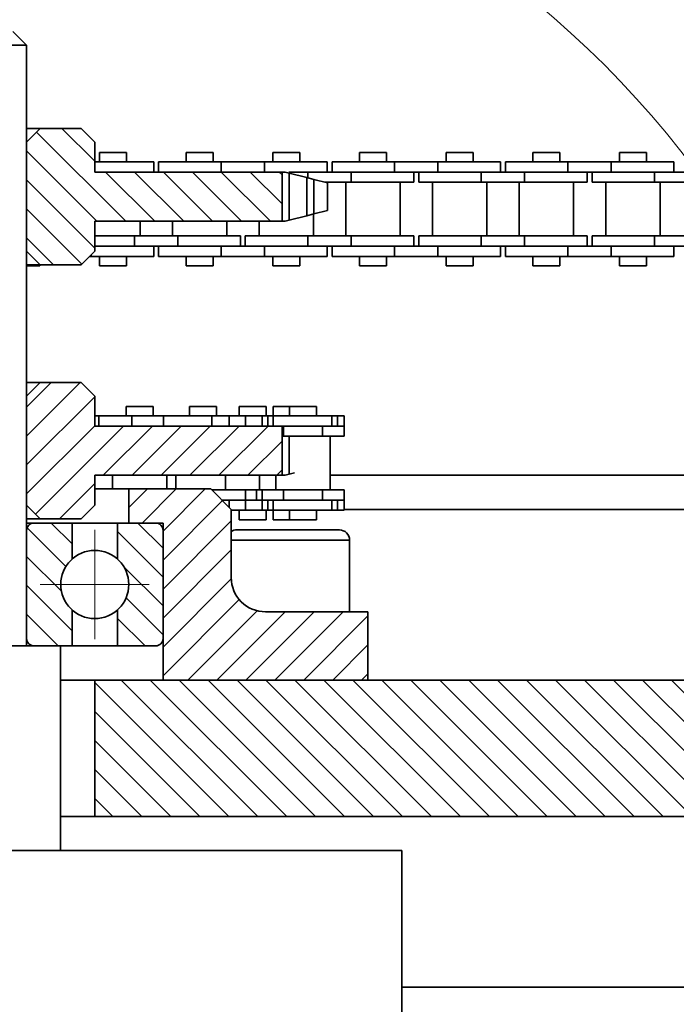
# Model space of a CAD drawing. Header units: millimetres. Extents: x -14862 to 14862, y -10512 to 10512.
# Tile 46 of 199: x -4935 to -4839, y -248 to -104. Entities that reach past the tile are written whole.
import ezdxf

# ---------------------------------------------------------------- set-up
doc = ezdxf.new("R2010")
doc.units = ezdxf.units.MM
doc.header["$LTSCALE"] = 4
doc.linetypes.add('点画线', pattern=[18, 12, -2, 2, -2])
for name, color, linetype, lineweight in [('中心线层', 1, '点画线', 18), ('几何体', 7, 'Continuous', 35), ('剖面线层', 4, 'Continuous', 18), ('细实线层', 7, 'Continuous', 18)]:
    doc.layers.add(name, color=color, linetype=linetype, lineweight=lineweight)
pattern_1 = [(135, (0, 0), (-2.121320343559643, -2.121320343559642), [])]
pattern_2 = [(45, (0, 0), (-2.121320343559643, 2.121320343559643), [])]

# ---------------------------------------------------------------- blocks, each defined once
blk = doc.blocks.new('*X158')
at = {"layer": '细实线层', "color": 0, "linetype": 'ByBlock', "lineweight": -2}
blk.add_circle((0, 0), 140.8925663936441, dxfattribs=at)

msp = doc.modelspace()

# ---------------------------------------------------------------- hatches: boundary and pattern name
at = {"layer": '剖面线层'}
h = msp.add_hatch(dxfattribs=at)
h.set_pattern_fill('无图案', color=256, style=0, pattern_type=0)
h.set_pattern_definition(pattern_1)
h.paths.add_polyline_path([(-5011.313244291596, -133.666615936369), (-5011.313244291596, -127.9529146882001), (-5009.701534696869, -127.9529146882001), (-5009.701534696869, -126.4530234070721), (-5009.590908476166, -126.4530234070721), (-5008.983417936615, -126.4530234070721), (-5007.924839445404, -126.4530234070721), (-5004.723354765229, -126.4530234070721), (-5001.905247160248, -126.4530234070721), (-4999.035641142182, -126.4530234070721), (-4989.436909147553, -126.4530234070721), (-4983.858868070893, -126.4530234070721), (-4983.858868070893, -124.9528937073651), (-4983.858868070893, -123.5779337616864), (-4983.858868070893, -122.0599226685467), (-4981.859013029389, -120.0598292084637), (-4975.859447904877, -120.0598292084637), (-4973.859592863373, -122.0599226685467), (-4973.859592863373, -138.0597166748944), (-4975.859447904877, -140.0598101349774), (-4981.456562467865, -140.0598101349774), (-4981.859013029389, -140.0598101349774), (-4983.115761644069, -138.802911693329), (-4983.858868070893, -138.0597166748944), (-4983.858868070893, -137.302976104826), (-4983.858868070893, -135.8030848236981), (-4983.858868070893, -133.666615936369), (-4987.411304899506, -133.666615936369), (-4989.847942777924, -133.666615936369), (-4997.797771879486, -133.666615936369), (-5003.05633206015, -133.666615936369), (-5006.748005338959, -133.666615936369), (-5009.949490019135, -133.666615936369)], flags=0)
h.paths.add_polyline_path([(-4933.859631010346, -138.0597166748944), (-4933.859631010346, -122.0599226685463), (-4931.858822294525, -120.0598292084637), (-4925.859257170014, -120.0598292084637), (-4923.85940212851, -122.0599226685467), (-4923.85940212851, -124.9528937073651), (-4923.85940212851, -126.4530234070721), (-4915.199085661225, -126.4530234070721), (-4914.499088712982, -126.4530234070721), (-4905.324741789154, -126.4530234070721), (-4898.974224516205, -126.4530234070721), (-4896.405979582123, -126.4530234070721), (-4896.405979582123, -133.666615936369), (-4899.77435726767, -133.666615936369), (-4904.52460903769, -133.666615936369), (-4912.474438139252, -133.666615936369), (-4917.224689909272, -133.666615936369), (-4923.85940212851, -133.666615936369), (-4923.85940212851, -135.8030848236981), (-4923.85940212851, -137.302976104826), (-4923.85940212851, -138.0597166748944), (-4924.374474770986, -138.5748507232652), (-4924.602508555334, -138.8029116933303), (-4925.859257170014, -140.0598101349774), (-4931.858822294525, -140.0598101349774)], flags=0)
h = msp.add_hatch(dxfattribs=at)
h.set_pattern_fill('无图案', color=256, style=0, pattern_type=0)
h.set_pattern_definition(pattern_2)
h.paths.add_polyline_path([(-5011.313091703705, -170.8801798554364), (-5011.313091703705, -163.6665873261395), (-5005.97251553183, -163.6665873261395), (-5005.272518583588, -163.6665873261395), (-4996.09817165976, -163.6665873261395), (-4989.747654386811, -163.6665873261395), (-4983.859669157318, -163.6665873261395), (-4983.859669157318, -162.1666960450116), (-4983.859669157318, -159.2734865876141), (-4981.858860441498, -157.2733931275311), (-4975.859295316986, -157.2733931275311), (-4973.859440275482, -159.2734865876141), (-4973.859440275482, -175.2732805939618), (-4975.859295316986, -177.2733740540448), (-4981.858860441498, -177.2733740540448), (-4983.859669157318, -175.2732805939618), (-4983.859669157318, -172.8802733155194), (-4983.859669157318, -170.8801798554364), (-4990.547787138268, -170.8801798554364), (-4995.298038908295, -170.8801798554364), (-5003.247868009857, -170.8801798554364), (-5007.998119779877, -170.8801798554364)], flags=0)
h.paths.add_polyline_path([(-4933.859478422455, -175.2732805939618), (-4933.859478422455, -159.2734865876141), (-4931.859623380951, -157.2733931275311), (-4925.859104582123, -157.2733931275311), (-4923.859249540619, -159.2734865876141), (-4923.859249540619, -160.7914976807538), (-4923.859249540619, -162.1666960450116), (-4923.859249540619, -163.6665873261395), (-4919.897686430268, -163.6665873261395), (-4913.548122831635, -163.6665873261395), (-4904.37282223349, -163.6665873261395), (-4903.672825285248, -163.6665873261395), (-4896.405826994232, -163.6665873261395), (-4896.405826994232, -170.8801798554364), (-4901.648174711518, -170.8801798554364), (-4906.397472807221, -170.8801798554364), (-4914.347301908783, -170.8801798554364), (-4919.097553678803, -170.8801798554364), (-4923.859249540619, -170.8801798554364), (-4923.859249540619, -172.8802733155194), (-4923.859249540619, -175.2732805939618), (-4925.859104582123, -177.2733740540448), (-4931.859623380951, -177.2733740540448)], flags=0)
h = msp.add_hatch(dxfattribs=at)
h.set_pattern_fill('无图案', color=256, style=0, pattern_type=0)
h.set_pattern_definition(pattern_2)
edge = h.paths.add_edge_path(flags=0)
edge.add_line((-5023.859631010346, -200.8801512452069), (-5023.859631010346, -190.8801607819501))
edge.add_line((-5023.859631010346, -190.8801607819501), (-5021.196018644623, -190.8801607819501))
edge.add_line((-5021.196018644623, -190.8801607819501), (-5008.859287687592, -190.8801607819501))
edge.add_arc((-5008.859648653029, -185.8796853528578), 5.000475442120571, 270.004135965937, 359.9931319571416)
edge.add_line((-5003.859173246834, -185.8802847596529), (-5003.859173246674, -180.3802065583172))
edge.add_line((-5003.859173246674, -180.3802065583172), (-5003.859173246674, -179.134946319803))
edge.add_line((-5003.859173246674, -179.134946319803), (-5003.859173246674, -176.0166697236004))
edge.add_line((-5003.859173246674, -176.0166697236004), (-5003.859173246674, -175.8802942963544))
edge.add_line((-5003.859173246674, -175.8802942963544), (-5002.495310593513, -174.5165400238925))
edge.add_line((-5002.495310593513, -174.5165400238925), (-5002.447559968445, -174.4687931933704))
edge.add_line((-5002.447559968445, -174.4687931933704), (-5000.995300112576, -173.0166487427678))
edge.add_line((-5000.995300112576, -173.0166487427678), (-5000.85891384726, -172.8802733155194))
edge.add_line((-5000.85891384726, -172.8802733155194), (-4995.298038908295, -172.8802733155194))
edge.add_line((-4995.298038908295, -172.8802733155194), (-4990.547787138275, -172.8802733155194))
edge.add_line((-4990.547787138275, -172.8802733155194), (-4988.85882992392, -172.8802733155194))
edge.add_line((-4988.85882992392, -172.8802733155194), (-4988.85882992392, -177.8801493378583))
edge.add_line((-4988.85882992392, -177.8801493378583), (-4992.759357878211, -177.8801493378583))
edge.add_line((-4992.759357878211, -177.8801493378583), (-4993.858944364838, -177.8801493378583))
edge.add_line((-4993.858944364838, -177.8801493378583), (-4993.858944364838, -178.924599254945))
edge.add_arc((-4992.761527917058, -178.9788639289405), 1.09875725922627, 177.1691635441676, 180.0672228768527)
edge.add_arc((-4992.760027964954, -178.9790661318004), 1.098916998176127, 89.96506274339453, 180.0597782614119)
edge.add_arc((-4992.761571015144, -178.978863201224), 1.098714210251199, 89.9544711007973, 177.1690904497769)
edge.add_line((-4993.858944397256, -178.9245992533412), (-4993.858944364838, -178.9802126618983))
edge.add_line((-4993.858944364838, -178.9802126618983), (-4993.858944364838, -194.7802118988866))
edge.add_line((-4993.858944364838, -194.7802118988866), (-4993.858944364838, -200.8801512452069))
edge.add_line((-4993.858944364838, -200.8801512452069), (-5023.859631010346, -200.8801512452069))
edge = h.paths.add_edge_path(flags=0)
edge.add_line((-4913.859020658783, -194.7802118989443), (-4913.859020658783, -178.9802126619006))
edge.add_line((-4913.859020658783, -178.9802126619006), (-4913.859020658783, -177.8801493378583))
edge.add_line((-4913.859020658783, -177.8801493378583), (-4914.959560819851, -177.8801493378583))
edge.add_line((-4914.959560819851, -177.8801493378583), (-4918.859135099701, -177.8801493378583))
edge.add_line((-4918.859135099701, -177.8801493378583), (-4918.859135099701, -172.8802733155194))
edge.add_line((-4918.859135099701, -172.8802733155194), (-4914.347301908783, -172.8802733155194))
edge.add_line((-4914.347301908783, -172.8802733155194), (-4906.859051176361, -172.8802733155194))
edge.add_line((-4906.859051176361, -172.8802733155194), (-4906.722692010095, -173.0166649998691))
edge.add_line((-4906.722692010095, -173.0166649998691), (-4905.222860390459, -174.5168542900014))
edge.add_line((-4905.222860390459, -174.5168542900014), (-4904.372999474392, -175.366917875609))
edge.add_line((-4904.372999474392, -175.366917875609), (-4903.859745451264, -175.8802942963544))
edge.add_line((-4903.859745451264, -175.8802942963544), (-4903.859745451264, -179.1349463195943))
edge.add_line((-4903.859745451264, -179.1349463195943), (-4903.859745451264, -180.3802065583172))
edge.add_line((-4903.859745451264, -180.3802065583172), (-4903.859745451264, -185.8802847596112))
edge.add_arc((-4898.859270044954, -185.8796853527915), 5.000475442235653, 180.0068680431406, 269.9958640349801)
edge.add_line((-4898.85963101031, -190.8801607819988), (-4886.522900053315, -190.8801607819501))
edge.add_line((-4886.522900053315, -190.8801607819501), (-4883.859287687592, -190.8801607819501))
edge.add_line((-4883.859287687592, -190.8801607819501), (-4883.859287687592, -200.8801512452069))
edge.add_line((-4883.859287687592, -200.8801512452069), (-4913.859020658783, -200.8801512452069))
edge.add_line((-4913.859020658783, -200.8801512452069), (-4913.859020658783, -194.7802118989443))
h = msp.add_hatch(dxfattribs=at)
h.set_pattern_fill('无图案', color=256, style=0, pattern_type=0)
h.set_pattern_definition(pattern_1)
edge = h.paths.add_edge_path(flags=0)
edge.add_line((-4933.86011902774, -194.7801522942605), (-4933.86011902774, -178.9801530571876))
edge.add_line((-4933.86011902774, -178.9801530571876), (-4933.86011902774, -177.8801493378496))
edge.add_line((-4933.86011902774, -177.8801493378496), (-4932.760532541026, -177.8801493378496))
edge.add_arc((-4932.761405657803, -178.978863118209), 1.098714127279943, 89.95446867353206, 180.0672677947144)
edge.add_line((-4933.86011902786, -178.980153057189), (-4933.86011902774, -177.8801493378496))
edge.add_line((-4933.86011902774, -177.8801493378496), (-4932.760532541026, -177.8801493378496))
edge.add_line((-4932.760532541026, -177.8801493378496), (-4927.193935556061, -177.8801493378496))
edge.add_line((-4927.193935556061, -177.8801493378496), (-4927.193935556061, -183.1665916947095))
edge.add_arc((-4923.860506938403, -186.8801824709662), 4.990240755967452, 131.9120853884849, 179.9999999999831)
edge.add_arc((-4923.860506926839, -186.8801824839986), 4.990240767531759, 179.9999998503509, 228.087915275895)
edge.add_line((-4927.19393550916, -190.5937733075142), (-4927.193935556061, -195.8801560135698))
edge.add_line((-4927.193935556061, -195.8801560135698), (-4928.860004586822, -195.8801560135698))
edge.add_line((-4928.860004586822, -195.8801560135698), (-4932.760532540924, -195.8801560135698))
edge.add_arc((-4932.761507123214, -194.7815436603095), 1.098612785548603, 179.9274362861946, 270.0508272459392)
h = msp.add_hatch(dxfattribs=at)
h.set_pattern_fill('无图案', color=256, style=0, pattern_type=0)
h.set_pattern_definition(pattern_1)
edge = h.paths.add_edge_path(flags=0)
edge.add_line((-4913.860894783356, -194.7801522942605), (-4913.860894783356, -178.9801530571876))
edge.add_line((-4913.860894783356, -178.9801530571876), (-4913.860894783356, -177.8801493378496))
edge.add_line((-4913.860894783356, -177.8801493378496), (-4914.960481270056, -177.8801493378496))
edge.add_arc((-4914.959608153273, -178.9788631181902), 1.098714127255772, 359.9327322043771, 450.0455313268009)
edge.add_line((-4913.860894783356, -178.9801530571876), (-4913.860894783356, -177.8801493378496))
edge.add_line((-4913.860894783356, -177.8801493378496), (-4914.960481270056, -177.8801493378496))
edge.add_line((-4914.960481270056, -177.8801493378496), (-4920.527078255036, -177.8801493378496))
edge.add_line((-4920.527078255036, -177.8801493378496), (-4920.527078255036, -183.1665916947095))
edge.add_arc((-4923.86050687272, -186.8801824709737), 4.990240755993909, 6.852840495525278e-12, 48.08791469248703)
edge.add_arc((-4923.860506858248, -186.8801825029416), 4.990240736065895, 311.9120849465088, 360.000000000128)
edge.add_line((-4920.527078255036, -190.5937732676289), (-4920.527078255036, -195.8801560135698))
edge.add_line((-4920.527078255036, -195.8801560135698), (-4918.861009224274, -195.8801560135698))
edge.add_line((-4918.861009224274, -195.8801560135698), (-4914.960481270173, -195.8801560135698))
edge.add_arc((-4914.959506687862, -194.7815436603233), 1.098612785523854, 269.9491727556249, 360.0725637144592)
h = msp.add_hatch(dxfattribs=at)
h.set_pattern_fill('无图案', color=256, style=0, pattern_type=0)
h.set_pattern_definition(pattern_1)
h.paths.add_polyline_path([(-6229.873463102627, -220.8802513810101), (-6229.873463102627, -200.8801512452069), (-6183.859631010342, -200.8801512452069), (-6153.858944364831, -200.8801512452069), (-6143.859669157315, -200.8801512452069), (-6143.859669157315, -220.8802513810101)], flags=0)
h.paths.add_polyline_path([(-6083.859249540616, -220.8802513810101), (-6083.859249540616, -200.8801512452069), (-6073.859020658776, -200.8801512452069), (-6043.859287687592, -200.8801512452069), (-5893.859669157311, -200.8801512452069), (-5863.858982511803, -200.8801512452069), (-5853.859707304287, -200.8801512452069), (-5853.859707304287, -220.8802513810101)], flags=0)
h.paths.add_polyline_path([(-5793.859287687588, -220.8802513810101), (-5793.859287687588, -200.8801512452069), (-5783.859058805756, -200.8801512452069), (-5753.859325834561, -200.8801512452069), (-5603.859707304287, -200.8801512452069), (-5573.859020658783, -200.8801512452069), (-5563.85974545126, -200.8801512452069), (-5563.85974545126, -220.8802513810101)], flags=0)
h.paths.add_polyline_path([(-5503.859325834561, -220.8802513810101), (-5503.859325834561, -200.8801512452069), (-5493.859096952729, -200.8801512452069), (-5463.859363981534, -200.8801512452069), (-5313.85974545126, -200.8801512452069), (-5283.859058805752, -200.8801512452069), (-5273.858829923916, -200.8801512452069), (-5273.858829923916, -220.8802513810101)], flags=0)
h.paths.add_polyline_path([(-5213.859363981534, -220.8802513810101), (-5213.859363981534, -200.8801512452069), (-5203.859135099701, -200.8801512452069), (-5173.859402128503, -200.8801512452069), (-5023.858829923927, -200.8801512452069), (-4993.859096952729, -200.8801512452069), (-4983.858868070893, -200.8801512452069), (-4983.858868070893, -220.8802513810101)], flags=0)
h.paths.add_polyline_path([(-4923.85940212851, -220.8802513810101), (-4923.85940212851, -200.8801512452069), (-4913.859173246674, -200.8801512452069), (-4883.859440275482, -200.8801512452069), (-4788.57879299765, -200.8801512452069), (-4788.57879299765, -220.8802513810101)], flags=0)

# ---------------------------------------------------------------- linework, layer by layer
at = {"layer": '中心线层'}
for p, q in [((-4923.860506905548, -194.8704232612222), (-4923.860506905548, -178.889941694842)), ((-4915.870266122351, -186.8801824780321), (-4931.850747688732, -186.8801824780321))]:
    msp.add_line(p, q, dxfattribs=at)
at = {"layer": '几何体'}
for p, q in [((-4933.859631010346, -107.8802160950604), (-4935.85948605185, -105.8801226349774)), ((-4933.859631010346, -107.8802160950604), (-4960.346027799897, -107.8802160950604)), ((-4933.859631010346, -195.880275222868), (-4933.859631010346, -107.8802160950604)), ((-4933.859631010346, -122.0599226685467), (-4931.858822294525, -120.0598292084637)), ((-4933.859631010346, -120.0598292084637), (-4931.858822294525, -120.0598292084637)), ((-4931.858822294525, -120.0598292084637), (-4925.859257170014, -120.0598292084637)), ((-4925.859257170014, -120.0598292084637), (-4923.85940212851, -122.0599226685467)), ((-4933.859631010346, -138.0597166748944), (-4933.859631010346, -122.0599226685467)), ((-4923.85940212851, -126.4530234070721), (-4923.85940212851, -122.0599226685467)), ((-4923.179432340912, -123.5779337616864), (-4923.179432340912, -124.9528937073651)), ((-4919.219776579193, -123.5779337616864), (-4923.179432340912, -123.5779337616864)), ((-4919.219776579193, -124.9528937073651), (-4919.219776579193, -123.5779337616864)), ((-4910.47935146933, -123.5779337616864), (-4910.47935146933, -124.9528937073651)), ((-4906.519695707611, -123.5779337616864), (-4910.47935146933, -123.5779337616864)), ((-4906.519695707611, -124.9528937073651), (-4906.519695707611, -123.5779337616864)), ((-4897.779270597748, -123.5779337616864), (-4897.779270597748, -124.9528937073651)), ((-4893.819614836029, -123.5779337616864), (-4897.779270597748, -123.5779337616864)), ((-4893.819614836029, -124.9528937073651), (-4893.819614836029, -123.5779337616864)), ((-4885.079189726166, -123.5779337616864), (-4885.079189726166, -124.9528937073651)), ((-4881.119533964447, -123.5779337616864), (-4885.079189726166, -123.5779337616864)), ((-4881.119533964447, -124.9528937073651), (-4881.119533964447, -123.5779337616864)), ((-4872.379108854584, -123.5779337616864), (-4872.379108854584, -124.9528937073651)), ((-4868.419453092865, -123.5779337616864), (-4872.379108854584, -123.5779337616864)), ((-4868.419453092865, -124.9528937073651), (-4868.419453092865, -123.5779337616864)), ((-4859.679027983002, -123.5779337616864), (-4859.679027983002, -124.9528937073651)), ((-4855.719372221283, -123.5779337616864), (-4859.679027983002, -123.5779337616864)), ((-4855.719372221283, -124.9528937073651), (-4855.719372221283, -123.5779337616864)), ((-4846.97894711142, -123.5779337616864), (-4846.97894711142, -124.9528937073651)), ((-4843.019291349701, -123.5779337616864), (-4846.97894711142, -123.5779337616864)), ((-4843.019291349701, -124.9528937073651), (-4843.019291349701, -123.5779337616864)), ((-4915.199085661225, -124.9528937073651), (-4923.85940212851, -124.9528937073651)), ((-4915.199085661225, -126.4530234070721), (-4915.199085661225, -124.9528937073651)), ((-4914.499088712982, -124.9528937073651), (-4914.499088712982, -126.4530234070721)), ((-4905.324741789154, -124.9528937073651), (-4914.499088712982, -124.9528937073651)), ((-4905.324741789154, -124.9528937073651), (-4905.324741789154, -126.4530234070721)), ((-4898.974224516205, -124.9528937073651), (-4905.324741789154, -124.9528937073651)), ((-4898.974224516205, -124.9528937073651), (-4898.974224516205, -126.4530234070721)), ((-4889.798923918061, -124.9528937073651), (-4898.974224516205, -124.9528937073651)), ((-4889.798923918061, -126.4530234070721), (-4889.798923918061, -124.9528937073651)), ((-4889.098926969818, -124.9528937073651), (-4889.098926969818, -126.4530234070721)), ((-4879.92458004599, -124.9528937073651), (-4889.098926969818, -124.9528937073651)), ((-4879.92458004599, -124.9528937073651), (-4879.92458004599, -126.4530234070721)), ((-4873.574062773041, -124.9528937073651), (-4879.92458004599, -124.9528937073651)), ((-4873.574062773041, -124.9528937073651), (-4873.574062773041, -126.4530234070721)), ((-4864.399715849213, -124.9528937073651), (-4873.574062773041, -124.9528937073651)), ((-4864.399715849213, -126.4530234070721), (-4864.399715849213, -124.9528937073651)), ((-4863.699718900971, -124.9528937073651), (-4863.699718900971, -126.4530234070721)), ((-4854.524418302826, -124.9528937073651), (-4863.699718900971, -124.9528937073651)), ((-4854.524418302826, -124.9528937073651), (-4854.524418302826, -126.4530234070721)), ((-4848.173901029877, -124.9528937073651), (-4854.524418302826, -124.9528937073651)), ((-4848.173901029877, -124.9528937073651), (-4848.173901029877, -126.4530234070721)), ((-4838.999554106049, -124.9528937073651), (-4848.173901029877, -124.9528937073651)), ((-4838.999554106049, -126.4530234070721), (-4838.999554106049, -124.9528937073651)), ((-4896.405979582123, -126.4530234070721), (-4923.85940212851, -126.4530234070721)), ((-4896.405979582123, -126.4530234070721), (-4896.405979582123, -133.666615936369)), ((-4895.985409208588, -126.4530234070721), (-4896.405979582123, -126.4530234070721)), ((-4895.375057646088, -126.6075186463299), (-4895.985409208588, -126.4530234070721)), ((-4892.624660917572, -126.4530234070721), (-4895.447536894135, -126.4530234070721)), ((-4895.375057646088, -126.6075186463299), (-4895.375057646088, -133.5121206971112)), ((-4892.780109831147, -127.2653155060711), (-4895.375057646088, -126.6075186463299)), ((-4892.624660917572, -126.4530234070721), (-4895.330234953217, -126.4530234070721)), ((-4886.274143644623, -126.4530234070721), (-4892.624660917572, -126.4530234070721)), ((-4892.624660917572, -126.4530234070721), (-4892.624660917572, -127.3044161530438)), ((-4886.274143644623, -126.4530234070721), (-4886.274143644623, -127.9529146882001)), ((-4879.92458004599, -126.4530234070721), (-4886.274143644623, -126.4530234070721)), ((-4879.92458004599, -126.4530234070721), (-4886.274143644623, -126.4530234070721)), ((-4873.574062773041, -126.4530234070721), (-4879.92458004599, -126.4530234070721)), ((-4877.099796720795, -127.9529146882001), (-4877.099796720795, -126.4530234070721)), ((-4876.399799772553, -126.4530234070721), (-4876.399799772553, -127.9529146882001)), ((-4867.224499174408, -126.4530234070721), (-4873.574062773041, -126.4530234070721)), ((-4867.224499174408, -126.4530234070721), (-4873.574062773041, -126.4530234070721)), ((-4867.224499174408, -126.4530234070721), (-4867.224499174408, -127.9529146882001)), ((-4860.873981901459, -126.4530234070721), (-4867.224499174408, -126.4530234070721)), ((-4860.873981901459, -126.4530234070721), (-4860.873981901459, -127.9529146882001)), ((-4854.524418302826, -126.4530234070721), (-4860.873981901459, -126.4530234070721)), ((-4854.524418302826, -126.4530234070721), (-4860.873981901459, -126.4530234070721)), ((-4848.173901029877, -126.4530234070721), (-4854.524418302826, -126.4530234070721)), ((-4851.699634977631, -127.9529146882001), (-4851.699634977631, -126.4530234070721)), ((-4850.999638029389, -126.4530234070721), (-4850.999638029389, -127.9529146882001)), ((-4841.824337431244, -126.4530234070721), (-4848.173901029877, -126.4530234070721)), ((-4841.824337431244, -126.4530234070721), (-4848.173901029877, -126.4530234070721)), ((-4841.824337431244, -126.4530234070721), (-4841.824337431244, -127.9529146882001)), ((-4835.474773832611, -126.4530234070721), (-4841.824337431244, -126.4530234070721)), ((-4892.780109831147, -127.2653155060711), (-4892.780109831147, -132.85432383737)), ((-4891.740604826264, -127.5280527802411), (-4892.780109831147, -127.2653155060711)), ((-4891.740604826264, -127.5280527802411), (-4891.740604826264, -132.5915865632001)), ((-4889.743610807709, -128.0404143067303), (-4891.740604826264, -127.5280527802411)), ((-4886.274143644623, -127.9529146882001), (-4890.091701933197, -127.9529146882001)), ((-4889.743610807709, -132.0789866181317), (-4889.743610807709, -128.0404143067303)), ((-4887.074276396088, -127.9529146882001), (-4887.074276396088, -135.8030848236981)), ((-4877.099796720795, -127.9529146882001), (-4886.274143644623, -127.9529146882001)), ((-4879.124447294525, -135.8030848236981), (-4879.124447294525, -127.9529146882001)), ((-4867.224499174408, -127.9529146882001), (-4876.399799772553, -127.9529146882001)), ((-4874.374195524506, -127.9529146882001), (-4874.374195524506, -135.8030848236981)), ((-4860.873981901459, -127.9529146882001), (-4867.224499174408, -127.9529146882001)), ((-4866.424366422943, -135.8030848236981), (-4866.424366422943, -127.9529146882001)), ((-4861.674114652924, -127.9529146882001), (-4861.674114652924, -135.8030848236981)), ((-4851.699634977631, -127.9529146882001), (-4860.873981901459, -127.9529146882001)), ((-4853.724285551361, -135.8030848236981), (-4853.724285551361, -127.9529146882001)), ((-4841.824337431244, -127.9529146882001), (-4850.999638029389, -127.9529146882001)), ((-4848.974033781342, -127.9529146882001), (-4848.974033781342, -135.8030848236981)), ((-4835.474773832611, -127.9529146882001), (-4841.824337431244, -127.9529146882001)), ((-4841.024204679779, -135.8030848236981), (-4841.024204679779, -127.9529146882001)), ((-4892.780109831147, -132.85432383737), (-4891.740604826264, -132.5915865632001)), ((-4891.824528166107, -135.8030848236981), (-4891.824528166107, -132.6128058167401)), ((-4891.740604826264, -132.5915865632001), (-4889.743610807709, -132.0789866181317)), ((-4923.85940212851, -138.0597166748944), (-4923.85940212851, -133.666615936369)), ((-4923.85940212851, -133.666615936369), (-4896.405979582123, -133.666615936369)), ((-4917.224689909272, -135.8030848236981), (-4917.224689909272, -133.666615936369)), ((-4912.474438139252, -133.666615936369), (-4912.474438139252, -135.8030848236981)), ((-4904.52460903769, -135.8030848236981), (-4904.52460903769, -133.666615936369)), ((-4899.77435726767, -133.666615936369), (-4899.77435726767, -135.8030848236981)), ((-4896.405979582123, -133.666615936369), (-4895.985409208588, -133.666615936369)), ((-4895.985409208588, -133.666615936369), (-4895.375057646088, -133.5121206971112)), ((-4895.375057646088, -133.5121206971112), (-4892.780109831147, -132.85432383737)), ((-4918.024822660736, -135.8030848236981), (-4923.85940212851, -135.8030848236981)), ((-4918.024822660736, -137.302976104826), (-4918.024822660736, -135.8030848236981)), ((-4911.674305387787, -135.8030848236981), (-4918.024822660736, -135.8030848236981)), ((-4911.674305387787, -137.302976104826), (-4911.674305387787, -135.8030848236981)), ((-4902.499004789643, -135.8030848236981), (-4911.674305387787, -135.8030848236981)), ((-4902.499004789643, -137.302976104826), (-4902.499004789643, -135.8030848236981)), ((-4901.7990078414, -135.8030848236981), (-4901.7990078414, -137.302976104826)), ((-4892.624660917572, -135.8030848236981), (-4901.7990078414, -135.8030848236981)), ((-4892.624660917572, -137.302976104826), (-4892.624660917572, -135.8030848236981)), ((-4886.274143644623, -135.8030848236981), (-4892.624660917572, -135.8030848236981)), ((-4886.274143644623, -137.302976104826), (-4886.274143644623, -135.8030848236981)), ((-4877.099796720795, -135.8030848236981), (-4886.274143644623, -135.8030848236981)), ((-4877.099796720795, -137.302976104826), (-4877.099796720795, -135.8030848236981)), ((-4876.399799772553, -135.8030848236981), (-4876.399799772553, -137.302976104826)), ((-4867.224499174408, -135.8030848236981), (-4876.399799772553, -135.8030848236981)), ((-4867.224499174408, -137.302976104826), (-4867.224499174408, -135.8030848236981)), ((-4860.873981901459, -135.8030848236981), (-4867.224499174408, -135.8030848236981)), ((-4860.873981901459, -137.302976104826), (-4860.873981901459, -135.8030848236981)), ((-4851.699634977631, -135.8030848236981), (-4860.873981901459, -135.8030848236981)), ((-4851.699634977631, -137.302976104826), (-4851.699634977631, -135.8030848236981)), ((-4850.999638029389, -135.8030848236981), (-4850.999638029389, -137.302976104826)), ((-4841.824337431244, -135.8030848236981), (-4850.999638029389, -135.8030848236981)), ((-4841.824337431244, -137.302976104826), (-4841.824337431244, -135.8030848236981)), ((-4835.474773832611, -135.8030848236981), (-4841.824337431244, -135.8030848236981)), ((-4931.858822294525, -140.0598101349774), (-4933.859631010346, -138.0597166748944)), ((-4923.85940212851, -138.0597166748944), (-4925.859257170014, -140.0598101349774)), ((-4918.024822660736, -137.302976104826), (-4923.85940212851, -137.302976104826)), ((-4918.024822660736, -137.302976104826), (-4923.85940212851, -137.302976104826)), ((-4911.674305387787, -137.302976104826), (-4918.024822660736, -137.302976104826)), ((-4915.199085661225, -138.8031058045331), (-4915.199085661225, -137.302976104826)), ((-4914.499088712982, -137.302976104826), (-4914.499088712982, -138.8031058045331)), ((-4905.324741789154, -137.302976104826), (-4911.674305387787, -137.302976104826)), ((-4905.324741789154, -137.302976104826), (-4911.674305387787, -137.302976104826)), ((-4905.324741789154, -138.8031058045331), (-4905.324741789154, -137.302976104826)), ((-4898.974224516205, -137.302976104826), (-4905.324741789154, -137.302976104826)), ((-4892.624660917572, -137.302976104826), (-4898.974224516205, -137.302976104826)), ((-4898.974224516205, -138.8031058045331), (-4898.974224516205, -137.302976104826)), ((-4892.624660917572, -137.302976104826), (-4898.974224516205, -137.302976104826)), ((-4886.274143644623, -137.302976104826), (-4892.624660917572, -137.302976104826)), ((-4889.798923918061, -138.8031058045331), (-4889.798923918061, -137.302976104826)), ((-4889.098926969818, -137.302976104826), (-4889.098926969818, -138.8031058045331)), ((-4879.92458004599, -137.302976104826), (-4886.274143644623, -137.302976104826)), ((-4879.92458004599, -137.302976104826), (-4886.274143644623, -137.302976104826)), ((-4879.92458004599, -138.8031058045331), (-4879.92458004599, -137.302976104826)), ((-4873.574062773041, -137.302976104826), (-4879.92458004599, -137.302976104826)), ((-4867.224499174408, -137.302976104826), (-4873.574062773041, -137.302976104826)), ((-4873.574062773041, -138.8031058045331), (-4873.574062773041, -137.302976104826)), ((-4867.224499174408, -137.302976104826), (-4873.574062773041, -137.302976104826)), ((-4860.873981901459, -137.302976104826), (-4867.224499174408, -137.302976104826)), ((-4864.399715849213, -138.8031058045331), (-4864.399715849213, -137.302976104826)), ((-4863.699718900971, -137.302976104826), (-4863.699718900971, -138.8031058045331)), ((-4854.524418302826, -137.302976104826), (-4860.873981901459, -137.302976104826)), ((-4854.524418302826, -137.302976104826), (-4860.873981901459, -137.302976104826)), ((-4854.524418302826, -138.8031058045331), (-4854.524418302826, -137.302976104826)), ((-4848.173901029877, -137.302976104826), (-4854.524418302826, -137.302976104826)), ((-4841.824337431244, -137.302976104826), (-4848.173901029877, -137.302976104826)), ((-4848.173901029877, -138.8031058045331), (-4848.173901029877, -137.302976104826)), ((-4841.824337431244, -137.302976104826), (-4848.173901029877, -137.302976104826)), ((-4835.474773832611, -137.302976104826), (-4841.824337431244, -137.302976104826)), ((-4838.999554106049, -138.8031058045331), (-4838.999554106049, -137.302976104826)), ((-4924.374386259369, -138.8031058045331), (-4924.60231442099, -138.8031058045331)), ((-4924.374386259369, -138.8031058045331), (-4924.374386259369, -138.5749392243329)), ((-4915.199085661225, -138.8031058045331), (-4924.374386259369, -138.8031058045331)), ((-4923.179432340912, -138.8031058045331), (-4923.179432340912, -140.1780657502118)), ((-4919.219776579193, -140.1780657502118), (-4919.219776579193, -138.8031058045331)), ((-4905.324741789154, -138.8031058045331), (-4914.499088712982, -138.8031058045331)), ((-4910.47935146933, -138.8031058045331), (-4910.47935146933, -140.1780657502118)), ((-4906.519695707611, -140.1780657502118), (-4906.519695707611, -138.8031058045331)), ((-4898.974224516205, -138.8031058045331), (-4905.324741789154, -138.8031058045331)), ((-4889.798923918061, -138.8031058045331), (-4898.974224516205, -138.8031058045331)), ((-4897.779270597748, -138.8031058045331), (-4897.779270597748, -140.1780657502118)), ((-4893.819614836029, -140.1780657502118), (-4893.819614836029, -138.8031058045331)), ((-4879.92458004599, -138.8031058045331), (-4889.098926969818, -138.8031058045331)), ((-4885.079189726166, -138.8031058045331), (-4885.079189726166, -140.1780657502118)), ((-4881.119533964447, -140.1780657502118), (-4881.119533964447, -138.8031058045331)), ((-4873.574062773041, -138.8031058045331), (-4879.92458004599, -138.8031058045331)), ((-4864.399715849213, -138.8031058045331), (-4873.574062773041, -138.8031058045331)), ((-4872.379108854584, -138.8031058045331), (-4872.379108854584, -140.1780657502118)), ((-4868.419453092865, -140.1780657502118), (-4868.419453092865, -138.8031058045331)), ((-4854.524418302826, -138.8031058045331), (-4863.699718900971, -138.8031058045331)), ((-4859.679027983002, -138.8031058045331), (-4859.679027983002, -140.1780657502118)), ((-4855.719372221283, -140.1780657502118), (-4855.719372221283, -138.8031058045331)), ((-4848.173901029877, -138.8031058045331), (-4854.524418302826, -138.8031058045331)), ((-4838.999554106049, -138.8031058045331), (-4848.173901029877, -138.8031058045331)), ((-4846.97894711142, -138.8031058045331), (-4846.97894711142, -140.1780657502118)), ((-4843.019291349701, -140.1780657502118), (-4843.019291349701, -138.8031058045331)), ((-4931.858822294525, -140.0598101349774), (-4933.859631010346, -140.0598101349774)), ((-4931.918903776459, -140.1780657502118), (-4933.859631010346, -140.1780657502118)), ((-4931.918903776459, -140.1780657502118), (-4931.918903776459, -140.0598101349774)), ((-4931.858822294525, -140.0598101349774), (-4925.859257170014, -140.0598101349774)), ((-4919.219776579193, -140.1780657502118), (-4923.179432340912, -140.1780657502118)), ((-4906.519695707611, -140.1780657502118), (-4910.47935146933, -140.1780657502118)), ((-4893.819614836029, -140.1780657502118), (-4897.779270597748, -140.1780657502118)), ((-4881.119533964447, -140.1780657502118), (-4885.079189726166, -140.1780657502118)), ((-4868.419453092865, -140.1780657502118), (-4872.379108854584, -140.1780657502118)), ((-4855.719372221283, -140.1780657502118), (-4859.679027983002, -140.1780657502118)), ((-4843.019291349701, -140.1780657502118), (-4846.97894711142, -140.1780657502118)), ((-4933.859631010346, -159.2734865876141), (-4931.858822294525, -157.2733931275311)), ((-4933.859631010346, -157.2733931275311), (-4931.858822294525, -157.2733931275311)), ((-4931.858822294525, -157.2733931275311), (-4925.859257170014, -157.2733931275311)), ((-4925.859257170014, -157.2733931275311), (-4923.85940212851, -159.2734865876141)), ((-4933.859631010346, -175.2732805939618), (-4933.859631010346, -159.2734865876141)), ((-4923.85940212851, -163.6665873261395), (-4923.85940212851, -159.2734865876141)), ((-4919.258877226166, -160.7914976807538), (-4919.258877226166, -162.1666960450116)), ((-4915.298267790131, -160.7914976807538), (-4919.258877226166, -160.7914976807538)), ((-4915.298267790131, -162.1666960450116), (-4915.298267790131, -160.7914976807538)), ((-4909.973904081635, -160.7914976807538), (-4909.973904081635, -162.1666960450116)), ((-4906.014248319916, -160.7914976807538), (-4909.973904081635, -160.7914976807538)), ((-4906.014248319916, -162.1666960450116), (-4906.014248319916, -160.7914976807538)), ((-4902.694508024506, -160.7914976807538), (-4902.694508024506, -162.1666960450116)), ((-4898.733898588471, -160.7914976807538), (-4902.694508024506, -160.7914976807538)), ((-4898.733898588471, -162.1666960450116), (-4898.733898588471, -160.7914976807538)), ((-4897.737308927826, -160.7914976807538), (-4897.737308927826, -162.1666960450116)), ((-4895.31879086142, -160.7914976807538), (-4897.737308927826, -160.7914976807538)), ((-4895.31879086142, -160.7914976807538), (-4895.31879086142, -162.1666960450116)), ((-4891.359135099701, -160.7914976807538), (-4895.31879086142, -160.7914976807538)), ((-4891.359135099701, -162.1666960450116), (-4891.359135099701, -160.7914976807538)), ((-4923.278614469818, -162.1666960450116), (-4923.85940212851, -162.1666960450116)), ((-4923.278614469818, -162.1666960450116), (-4923.278614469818, -163.6665873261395)), ((-4918.431087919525, -162.1666960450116), (-4923.278614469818, -162.1666960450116)), ((-4918.431087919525, -162.1666960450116), (-4918.431087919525, -163.6665873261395)), ((-4913.78860134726, -162.1666960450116), (-4918.431087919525, -162.1666960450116)), ((-4913.78860134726, -162.1666960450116), (-4913.78860134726, -163.6665873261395)), ((-4906.714245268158, -162.1666960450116), (-4913.78860134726, -162.1666960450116)), ((-4906.714245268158, -162.1666960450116), (-4906.714245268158, -163.6665873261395)), ((-4904.162212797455, -162.1666960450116), (-4906.714245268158, -162.1666960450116)), ((-4904.162212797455, -162.1666960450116), (-4904.162212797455, -163.6665873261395)), ((-4901.757046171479, -162.1666960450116), (-4904.162212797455, -162.1666960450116)), ((-4901.757046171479, -162.1666960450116), (-4901.757046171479, -163.6665873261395)), ((-4899.339481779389, -162.1666960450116), (-4901.757046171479, -162.1666960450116)), ((-4899.339481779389, -162.1666960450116), (-4899.339481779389, -163.6665873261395)), ((-4898.485943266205, -162.1666960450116), (-4899.339481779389, -162.1666960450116)), ((-4898.485943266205, -162.1666960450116), (-4898.485943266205, -163.6665873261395)), ((-4897.701069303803, -162.1666960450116), (-4898.485943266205, -162.1666960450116)), ((-4897.701069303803, -163.6665873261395), (-4897.701069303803, -162.1666960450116)), ((-4897.701069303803, -162.1666960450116), (-4889.138027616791, -162.1666960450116)), ((-4889.138027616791, -162.1666960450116), (-4889.138027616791, -163.6665873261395)), ((-4888.305469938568, -162.1666960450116), (-4889.138027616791, -162.1666960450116)), ((-4888.305469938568, -162.1666960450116), (-4888.305469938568, -163.6665873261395)), ((-4887.339397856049, -162.1666960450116), (-4888.305469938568, -162.1666960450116)), ((-4887.339397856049, -163.6665873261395), (-4887.339397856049, -162.1666960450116)), ((-4896.405979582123, -163.6665873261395), (-4923.85940212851, -163.6665873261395)), ((-4897.701069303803, -163.6665873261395), (-4889.138027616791, -163.6665873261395)), ((-4896.405979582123, -163.6665873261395), (-4896.405979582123, -170.8801798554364)), ((-4896.21047634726, -165.1667170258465), (-4896.21047634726, -163.6665873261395)), ((-4896.21047634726, -163.6665873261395), (-4890.468403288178, -163.6665873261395)), ((-4890.468403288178, -163.6665873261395), (-4890.468403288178, -165.1667170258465)), ((-4888.305469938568, -163.6665873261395), (-4889.138027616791, -163.6665873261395)), ((-4887.339397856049, -163.6665873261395), (-4888.305469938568, -163.6665873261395)), ((-4887.339397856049, -163.6665873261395), (-4888.305469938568, -163.6665873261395)), ((-4887.339397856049, -165.1667170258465), (-4887.339397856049, -163.6665873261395)), ((-4896.21047634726, -165.1667170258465), (-4896.350666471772, -165.1667170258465)), ((-4896.21047634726, -165.1667170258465), (-4890.468403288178, -165.1667170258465)), ((-4895.375057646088, -165.1667170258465), (-4895.375057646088, -170.7256846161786)), ((-4887.339397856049, -165.1667170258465), (-4890.468403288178, -165.1667170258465)), ((-4889.364048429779, -173.0166487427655), (-4889.364048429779, -165.1667170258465)), ((-4923.85940212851, -175.2732805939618), (-4923.85940212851, -170.8801798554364)), ((-4923.85940212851, -170.8801798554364), (-4896.405979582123, -170.8801798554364)), ((-4921.253963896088, -170.8801798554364), (-4921.253963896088, -172.8802733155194)), ((-4913.303181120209, -172.8802733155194), (-4913.303181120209, -170.8801798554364)), ((-4911.968990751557, -170.8801798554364), (-4911.968990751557, -172.8802733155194)), ((-4904.689594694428, -170.8801798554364), (-4904.689594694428, -173.0166487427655)), ((-4899.732395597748, -170.8801798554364), (-4899.732395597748, -173.0166487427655)), ((-4897.313877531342, -170.8801798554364), (-4897.313877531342, -173.0166487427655)), ((-4896.405979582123, -170.8801798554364), (-4895.985409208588, -170.8801798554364)), ((-4895.985409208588, -170.8801798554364), (-4895.375057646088, -170.7256846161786)), ((-4895.375057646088, -170.7256846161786), (-4894.603535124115, -170.5304197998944)), ((-4889.364048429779, -170.8801798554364), (-3813.859745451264, -170.8801798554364)), ((-4918.859287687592, -172.8802733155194), (-4923.85940212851, -172.8802733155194)), ((-4918.859287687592, -177.8801493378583), (-4918.859287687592, -172.8802733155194)), ((-4918.859287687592, -172.8802733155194), (-4906.859203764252, -172.8802733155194)), ((-4906.859203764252, -172.8802733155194), (-4903.858944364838, -175.8802942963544)), ((-4906.705662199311, -173.0166487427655), (-4906.722828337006, -173.0166487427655)), ((-4901.757046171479, -173.0166487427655), (-4906.705662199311, -173.0166487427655)), ((-4906.705662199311, -173.0335764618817), (-4906.705662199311, -173.0166487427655)), ((-4901.757046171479, -173.0166487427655), (-4901.757046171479, -174.5165400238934)), ((-4900.150104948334, -173.0166487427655), (-4901.757046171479, -173.0166487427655)), ((-4900.150104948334, -174.5165400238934), (-4900.150104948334, -173.0166487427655)), ((-4899.339481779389, -173.0166487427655), (-4900.150104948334, -173.0166487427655)), ((-4899.339481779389, -173.0166487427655), (-4899.339481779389, -174.5165400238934)), ((-4896.21047634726, -173.0166487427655), (-4899.339481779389, -173.0166487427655)), ((-4896.21047634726, -173.0166487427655), (-4896.21047634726, -174.5165400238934)), ((-4890.468403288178, -173.0166487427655), (-4896.21047634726, -173.0166487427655)), ((-4890.468403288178, -174.5165400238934), (-4890.468403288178, -173.0166487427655)), ((-4887.339397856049, -173.0166487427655), (-4890.468403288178, -173.0166487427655)), ((-4887.339397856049, -174.5165400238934), (-4887.339397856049, -173.0166487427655)), ((-4904.162212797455, -174.5165400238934), (-4905.222698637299, -174.5165400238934)), ((-4904.162212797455, -174.5165400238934), (-4905.222698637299, -174.5165400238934)), ((-4901.757046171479, -174.5165400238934), (-4904.162212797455, -174.5165400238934)), ((-4904.162212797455, -175.5772642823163), (-4904.162212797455, -174.5165400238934)), ((-4901.757046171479, -174.5165400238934), (-4901.757046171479, -176.0166697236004)), ((-4900.150104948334, -174.5165400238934), (-4901.757046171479, -174.5165400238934)), ((-4900.150104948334, -174.5165400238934), (-4901.757046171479, -174.5165400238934)), ((-4899.339481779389, -174.5165400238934), (-4900.150104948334, -174.5165400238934)), ((-4899.339481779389, -174.5165400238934), (-4899.339481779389, -176.0166697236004)), ((-4898.544117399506, -174.5165400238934), (-4899.339481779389, -174.5165400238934)), ((-4898.485943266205, -174.5165400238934), (-4899.339481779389, -174.5165400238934)), ((-4898.485943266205, -176.0166697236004), (-4898.485943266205, -174.5165400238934)), ((-4897.701069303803, -174.5165400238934), (-4898.485943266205, -174.5165400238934)), ((-4897.701069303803, -174.5165400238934), (-4897.701069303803, -176.0166697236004)), ((-4889.138027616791, -174.5165400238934), (-4897.701069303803, -174.5165400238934)), ((-4890.468403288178, -174.5165400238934), (-4896.21047634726, -174.5165400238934)), ((-4889.138027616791, -176.0166697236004), (-4889.138027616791, -174.5165400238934)), ((-4888.305469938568, -174.5165400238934), (-4889.138027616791, -174.5165400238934)), ((-4887.339397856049, -174.5165400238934), (-4888.305469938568, -174.5165400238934)), ((-4888.305469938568, -176.0166697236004), (-4888.305469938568, -174.5165400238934)), ((-4887.339397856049, -174.5165400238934), (-4888.305469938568, -174.5165400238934)), ((-4887.339397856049, -176.0166697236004), (-4887.339397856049, -174.5165400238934)), ((-4931.858822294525, -177.2733740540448), (-4933.859631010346, -175.2732805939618)), ((-4923.85940212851, -175.2732805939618), (-4925.859257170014, -177.2733740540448)), ((-4903.858944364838, -185.8802847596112), (-4903.858944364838, -175.8802942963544)), ((-4788.57879299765, -175.8802942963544), (-4887.339397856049, -175.8802942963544)), ((-4931.858822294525, -177.2733740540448), (-4933.859631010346, -177.2733740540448)), ((-4931.858822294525, -177.2733740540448), (-4925.859257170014, -177.2733740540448)), ((-4901.757046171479, -176.0166697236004), (-4903.858944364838, -176.0166697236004)), ((-4902.694508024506, -176.0166697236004), (-4902.694508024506, -177.3916296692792)), ((-4898.733898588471, -177.3916296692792), (-4902.694508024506, -177.3916296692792)), ((-4899.339481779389, -176.0166697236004), (-4901.757046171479, -176.0166697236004)), ((-4898.485943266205, -176.0166697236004), (-4899.339481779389, -176.0166697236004)), ((-4898.733898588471, -177.3916296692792), (-4898.733898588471, -176.0166697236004)), ((-4897.701069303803, -176.0166697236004), (-4898.485943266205, -176.0166697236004)), ((-4897.737308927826, -176.0166697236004), (-4897.737308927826, -177.3916296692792)), ((-4895.31879086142, -177.3916296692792), (-4897.737308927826, -177.3916296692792)), ((-4889.138027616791, -176.0166697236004), (-4897.701069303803, -176.0166697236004)), ((-4895.31879086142, -176.0166697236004), (-4895.31879086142, -177.3916296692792)), ((-4891.359135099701, -177.3916296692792), (-4895.31879086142, -177.3916296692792)), ((-4891.359135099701, -177.3916296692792), (-4891.359135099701, -176.0166697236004)), ((-4888.305469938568, -176.0166697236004), (-4889.138027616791, -176.0166697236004)), ((-4887.339397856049, -176.0166697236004), (-4888.305469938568, -176.0166697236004)), ((-4933.859631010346, -177.8801493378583), (-4932.759090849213, -177.8801493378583)), ((-4927.19249386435, -177.8801493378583), (-4932.759090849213, -177.8801493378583)), ((-4927.194215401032, -177.8801493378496), (-4927.194215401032, -183.1668429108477)), ((-4920.52631039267, -177.8801493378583), (-4927.19249386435, -177.8801493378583)), ((-4920.527078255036, -183.1665916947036), (-4920.527078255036, -177.8801493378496)), ((-4914.959713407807, -177.8801493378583), (-4920.52631039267, -177.8801493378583)), ((-4918.859287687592, -177.8801493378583), (-4913.859173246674, -177.8801493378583)), ((-4913.859173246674, -200.8801512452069), (-4913.859173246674, -177.8801493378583)), ((-4891.280933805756, -178.8803152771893), (-4903.02257198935, -178.8803152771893)), ((-4891.280933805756, -178.8803152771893), (-4888.023182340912, -178.8803152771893)), ((-4933.859631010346, -178.9802126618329), (-4933.859631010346, -194.7802118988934)), ((-4913.859173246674, -194.7802118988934), (-4913.859173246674, -178.9802126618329)), ((-4890.432163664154, -180.3802065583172), (-4903.858944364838, -180.3802065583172)), ((-4886.523052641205, -180.3802065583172), (-4890.432163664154, -180.3802065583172)), ((-4886.523052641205, -190.8801607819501), (-4886.523052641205, -180.3802065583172)), ((-4927.194215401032, -190.5935220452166), (-4927.194215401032, -195.8801560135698)), ((-4920.527078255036, -195.8801560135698), (-4920.527078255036, -190.5505125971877)), ((-4883.859440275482, -190.8801607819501), (-4898.85882992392, -190.8801607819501)), ((-4883.859440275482, -190.8801607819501), (-4883.859440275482, -200.8801512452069)), ((-4961.968227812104, -195.880275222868), (-4928.859516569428, -195.880275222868)), ((-4928.859516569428, -225.8802466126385), (-4928.859516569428, -195.880275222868)), ((-4928.859516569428, -195.880275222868), (-4927.19249386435, -195.880275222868)), ((-4920.52631039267, -195.880275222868), (-4927.19249386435, -195.880275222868)), ((-4920.52631039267, -195.880275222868), (-4914.959713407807, -195.880275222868)), ((-4928.859516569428, -200.8801512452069), (-4923.85940212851, -200.8801512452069)), ((-4923.85940212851, -200.8801512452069), (-4923.85940212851, -220.8802513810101)), ((-4788.57879299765, -200.8801512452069), (-4923.85940212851, -200.8801512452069)), ((-4913.859173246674, -200.8801512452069), (-4883.859440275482, -200.8801512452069)), ((-4928.859516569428, -220.8802513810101), (-4923.85940212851, -220.8802513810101)), ((-4788.57879299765, -220.8802513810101), (-4923.85940212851, -220.8802513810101)), ((-4978.186413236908, -225.8802466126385), (-4878.859325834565, -225.8802466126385)), ((-4878.859325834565, -270.8802036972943), (-4878.859325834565, -225.8802466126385)), ((-4788.57879299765, -245.8802275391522), (-4878.859325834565, -245.8802275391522))]:
    msp.add_line(p, q, dxfattribs=at)
msp.add_circle((-4923.860506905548, -186.8801824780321), 4.990240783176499, dxfattribs=at)
for centre, radius, start, end in [((-4932.759086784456, -178.9806936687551), 1.100544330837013, 90.00021160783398, 179.9749581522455), ((-4914.959717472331, -178.9806936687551), 1.100544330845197, 0.0250418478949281, 89.99978839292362), ((-4903.023805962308, -180.3771704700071), 1.496855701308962, 89.95276668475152, 123.9126579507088), ((-4888.023276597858, -180.3805392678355), 1.50022399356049, 0.01270666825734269, 89.99640018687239), ((-4898.860096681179, -185.8813131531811), 4.998847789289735, 179.9882127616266, 270.0145193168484), ((-4932.759086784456, -194.7797308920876), 1.10054433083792, 180.0250418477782, 269.9997883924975), ((-4914.959717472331, -194.7797308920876), 1.100544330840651, 270.0002116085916, 359.9749581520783)]:
    msp.add_arc(centre, radius, start, end, dxfattribs=at)

# ---------------------------------------------------------------- block references
at = {"layer": '细实线层'}
msp.add_blockref('*X158', (-4948.820849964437, -210.3847524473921), dxfattribs=at)

doc.saveas('drawing.dxf')
